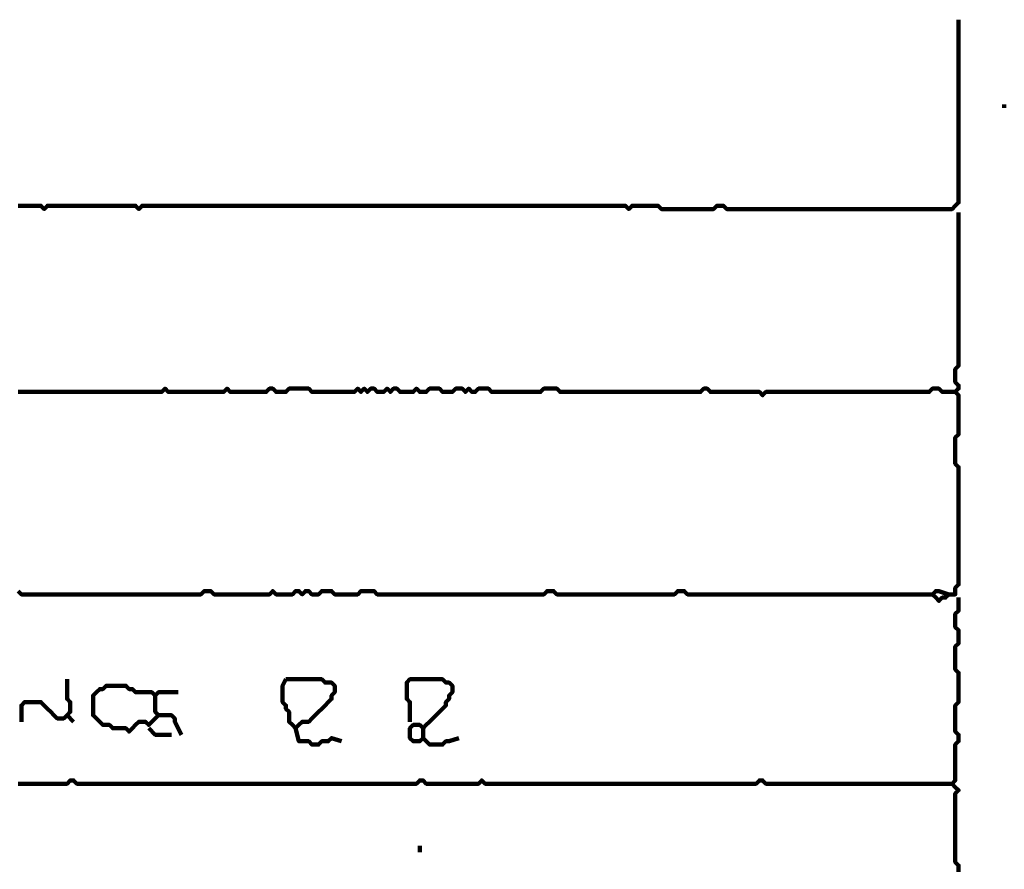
# Model space of a CAD drawing. Header units: metres. Extents: x 1959 to 4131, y 3282 to 4313.
# Tile 243 of 256: x 2411.11 to 2413.89, y 4302.93 to 4305.34. Entities that reach past the tile are written whole.
import ezdxf

# ---------------------------------------------------------------- set-up
doc = ezdxf.new("R2010")
doc.units = ezdxf.units.M
doc.layers.add('P', color=250, linetype='Continuous', lineweight=100)

msp = doc.modelspace()

# ---------------------------------------------------------------- linework, layer by layer
at = {"layer": 'P', "color": 0, "linetype": 'Continuous'}
for points in [[(2413.7645, 4305.3364), (2413.7645, 4305.2995), (2413.7645, 4305.2903), (2413.7645, 4305.281), (2413.7645, 4305.2718), (2413.7645, 4305.2626), (2413.7645, 4305.2534), (2413.7645, 4305.2441), (2413.7645, 4305.2349), (2413.7645, 4305.2257), (2413.7645, 4305.2164), (2413.7645, 4305.2072), (2413.7645, 4305.198), (2413.7645, 4305.1887), (2413.7645, 4305.1795), (2413.7645, 4305.1703), (2413.7645, 4305.161), (2413.7645, 4305.1518), (2413.7645, 4305.1426), (2413.7645, 4305.1334), (2413.7645, 4305.1241), (2413.7645, 4305.1149), (2413.7645, 4305.1057), (2413.7645, 4305.0964), (2413.7645, 4305.0872), (2413.7645, 4305.078), (2413.7645, 4305.0687), (2413.7645, 4305.0595), (2413.7645, 4305.0503), (2413.7645, 4305.041), (2413.7645, 4305.0318), (2413.7645, 4305.0226), (2413.7645, 4305.0134), (2413.7645, 4305.0041), (2413.7645, 4304.9949), (2413.7645, 4304.9857), (2413.7645, 4304.9764), (2413.7645, 4304.9672), (2413.7645, 4304.958), (2413.7645, 4304.9487), (2413.7645, 4304.9395), (2413.7645, 4304.9303), (2413.7645, 4304.921), (2413.7645, 4304.9118), (2413.7645, 4304.9026), (2413.7645, 4304.8934), (2413.7645, 4304.8841), (2413.7645, 4304.8749), (2413.7645, 4304.8657), (2413.7645, 4304.8564), (2413.7645, 4304.8472), (2413.7645, 4304.838), (2413.7645, 4304.8287), (2413.7645, 4304.8195), (2413.7553, 4304.8103), (2413.746, 4304.801), (2413.7368, 4304.801), (2413.7276, 4304.801), (2413.7183, 4304.801), (2413.7091, 4304.801), (2413.6999, 4304.801), (2413.6907, 4304.801), (2413.6814, 4304.801), (2413.6722, 4304.801), (2413.663, 4304.801), (2413.6537, 4304.801), (2413.6445, 4304.801), (2413.6353, 4304.801), (2413.626, 4304.801), (2413.6168, 4304.801), (2413.6076, 4304.801), (2413.5983, 4304.801), (2413.5891, 4304.801), (2413.5799, 4304.801), (2413.5707, 4304.801), (2413.5614, 4304.801), (2413.5522, 4304.801), (2413.543, 4304.801), (2413.5337, 4304.801), (2413.5245, 4304.801), (2413.5153, 4304.801), (2413.506, 4304.801), (2413.4968, 4304.801), (2413.4876, 4304.801), (2413.4783, 4304.801), (2413.4691, 4304.801), (2413.4599, 4304.801), (2413.4507, 4304.801), (2413.4414, 4304.801), (2413.4322, 4304.801), (2413.423, 4304.801), (2413.4137, 4304.801), (2413.4045, 4304.801), (2413.3953, 4304.801), (2413.386, 4304.801), (2413.3768, 4304.801), (2413.3676, 4304.801), (2413.3583, 4304.801), (2413.3491, 4304.801), (2413.3399, 4304.801), (2413.3307, 4304.801), (2413.3214, 4304.801), (2413.3122, 4304.801), (2413.303, 4304.801), (2413.2937, 4304.801), (2413.2845, 4304.801), (2413.2753, 4304.801), (2413.266, 4304.801), (2413.2568, 4304.801), (2413.2476, 4304.801), (2413.2383, 4304.801), (2413.2291, 4304.801), (2413.2199, 4304.801), (2413.2107, 4304.801), (2413.2014, 4304.801), (2413.1922, 4304.801), (2413.183, 4304.801), (2413.1737, 4304.801), (2413.1645, 4304.801), (2413.1553, 4304.801), (2413.146, 4304.801), (2413.1368, 4304.801), (2413.1276, 4304.801), (2413.1183, 4304.801), (2413.1091, 4304.801), (2413.0999, 4304.8103), (2413.0907, 4304.8103), (2413.0814, 4304.8103), (2413.0722, 4304.801), (2413.063, 4304.801), (2413.0537, 4304.801), (2413.0445, 4304.801), (2413.0353, 4304.801), (2413.026, 4304.801), (2413.0168, 4304.801), (2413.0076, 4304.801), (2412.9983, 4304.801), (2412.9891, 4304.801), (2412.9799, 4304.801), (2412.9707, 4304.801), (2412.9614, 4304.801), (2412.9522, 4304.801), (2412.943, 4304.801), (2412.9337, 4304.801), (2412.9245, 4304.801), (2412.9153, 4304.8103), (2412.906, 4304.8103), (2412.8968, 4304.8103), (2412.8876, 4304.8103), (2412.8783, 4304.8103), (2412.8691, 4304.8103), (2412.8599, 4304.8103), (2412.8507, 4304.8103), (2412.8414, 4304.8103), (2412.8322, 4304.801), (2412.823, 4304.8103), (2412.8137, 4304.8103), (2412.8045, 4304.8103), (2412.7953, 4304.8103), (2412.786, 4304.8103), (2412.7768, 4304.8103), (2412.7676, 4304.8103), (2412.7583, 4304.8103), (2412.7491, 4304.8103), (2412.7399, 4304.8103), (2412.7307, 4304.8103), (2412.7214, 4304.8103), (2412.7122, 4304.8103), (2412.703, 4304.8103), (2412.6937, 4304.8103), (2412.6845, 4304.8103), (2412.6753, 4304.8103), (2412.666, 4304.8103), (2412.6568, 4304.8103), (2412.6476, 4304.8103), (2412.6383, 4304.8103), (2412.6291, 4304.8103), (2412.6199, 4304.8103), (2412.6107, 4304.8103), (2412.6014, 4304.8103), (2412.5922, 4304.8103), (2412.583, 4304.8103), (2412.5737, 4304.8103), (2412.5645, 4304.8103), (2412.5553, 4304.8103), (2412.546, 4304.8103), (2412.5368, 4304.8103), (2412.5276, 4304.8103), (2412.5183, 4304.8103), (2412.5091, 4304.8103), (2412.4999, 4304.8103), (2412.4907, 4304.8103), (2412.4814, 4304.8103), (2412.4722, 4304.8103), (2412.463, 4304.8103), (2412.4537, 4304.8103), (2412.4445, 4304.8103), (2412.4353, 4304.8103), (2412.426, 4304.8103), (2412.4168, 4304.8103), (2412.4076, 4304.8103), (2412.3983, 4304.8103), (2412.3891, 4304.8103), (2412.3799, 4304.8103), (2412.3707, 4304.8103), (2412.3614, 4304.8103), (2412.3522, 4304.8103), (2412.343, 4304.8103), (2412.3337, 4304.8103), (2412.3245, 4304.8103), (2412.3153, 4304.8103), (2412.306, 4304.8103), (2412.2968, 4304.8103), (2412.2876, 4304.8103), (2412.2783, 4304.8103), (2412.2691, 4304.8103), (2412.2599, 4304.8103), (2412.2507, 4304.8103), (2412.2414, 4304.8103), (2412.2322, 4304.8103), (2412.223, 4304.8103), (2412.2137, 4304.8103), (2412.2045, 4304.8103), (2412.1953, 4304.8103), (2412.186, 4304.8103), (2412.1768, 4304.8103), (2412.1676, 4304.8103), (2412.1583, 4304.8103), (2412.1491, 4304.8103), (2412.1399, 4304.8103), (2412.1307, 4304.8103), (2412.1214, 4304.8103), (2412.1122, 4304.8103), (2412.103, 4304.8103), (2412.0937, 4304.8103), (2412.0845, 4304.8103), (2412.0753, 4304.8103), (2412.066, 4304.8103), (2412.0568, 4304.8103), (2412.0476, 4304.8103), (2412.0383, 4304.8103), (2412.0291, 4304.8103), (2412.0199, 4304.8103), (2412.0107, 4304.8103), (2412.0014, 4304.8103), (2411.9922, 4304.8103), (2411.983, 4304.8103), (2411.9737, 4304.8103), (2411.9645, 4304.8103), (2411.9553, 4304.8103), (2411.946, 4304.8103), (2411.9368, 4304.8103), (2411.9276, 4304.8103), (2411.9183, 4304.8103), (2411.9091, 4304.8103), (2411.8999, 4304.8103), (2411.8907, 4304.8103), (2411.8814, 4304.8103), (2411.8722, 4304.8103), (2411.863, 4304.8103), (2411.8537, 4304.8103), (2411.8445, 4304.8103), (2411.8353, 4304.8103), (2411.826, 4304.8103), (2411.8168, 4304.8103), (2411.8076, 4304.8103), (2411.7983, 4304.8103), (2411.7891, 4304.8103), (2411.7799, 4304.8103), (2411.7707, 4304.8103), (2411.7614, 4304.8103), (2411.7522, 4304.8103), (2411.743, 4304.8103), (2411.7337, 4304.8103), (2411.7245, 4304.8103), (2411.7153, 4304.8103), (2411.706, 4304.8103), (2411.6968, 4304.8103), (2411.6876, 4304.8103), (2411.6783, 4304.8103), (2411.6691, 4304.8103), (2411.6599, 4304.8103), (2411.6507, 4304.8103), (2411.6414, 4304.8103), (2411.6322, 4304.8103), (2411.623, 4304.8103), (2411.6137, 4304.8103), (2411.6045, 4304.8103), (2411.5953, 4304.8103), (2411.586, 4304.8103), (2411.5768, 4304.8103), (2411.5676, 4304.8103), (2411.5583, 4304.8103), (2411.5491, 4304.8103), (2411.5399, 4304.8103), (2411.5307, 4304.8103), (2411.5214, 4304.8103), (2411.5122, 4304.8103), (2411.503, 4304.8103), (2411.4937, 4304.8103), (2411.4845, 4304.8103), (2411.4753, 4304.8103), (2411.466, 4304.8103), (2411.4568, 4304.8103), (2411.4476, 4304.801), (2411.4383, 4304.8103), (2411.4291, 4304.8103), (2411.4199, 4304.8103), (2411.4107, 4304.8103), (2411.4014, 4304.8103), (2411.3922, 4304.8103), (2411.383, 4304.8103), (2411.3737, 4304.8103), (2411.3645, 4304.8103), (2411.3553, 4304.8103), (2411.346, 4304.8103), (2411.3368, 4304.8103), (2411.3276, 4304.8103), (2411.3183, 4304.8103), (2411.3091, 4304.8103), (2411.2999, 4304.8103), (2411.2907, 4304.8103), (2411.2814, 4304.8103), (2411.2722, 4304.8103), (2411.263, 4304.8103), (2411.2537, 4304.8103), (2411.2445, 4304.8103), (2411.2353, 4304.8103), (2411.226, 4304.8103), (2411.2168, 4304.8103), (2411.2076, 4304.8103), (2411.1983, 4304.8103), (2411.1891, 4304.8103), (2411.1799, 4304.801), (2411.1707, 4304.8103), (2411.1614, 4304.8103), (2411.1522, 4304.8103), (2411.143, 4304.8103), (2411.1337, 4304.8103), (2411.1245, 4304.8103), (2411.1153, 4304.8103), (2411.106, 4304.8103)], [(2413.8937, 4305.0964), (2413.8937, 4305.0872)], [(2413.7645, 4304.7918), (2413.7645, 4304.7549), (2413.7645, 4304.7457), (2413.7645, 4304.7364), (2413.7645, 4304.7272), (2413.7645, 4304.718), (2413.7645, 4304.7087), (2413.7645, 4304.6995), (2413.7645, 4304.6903), (2413.7645, 4304.681), (2413.7645, 4304.6718), (2413.7645, 4304.6626), (2413.7645, 4304.6534), (2413.7645, 4304.6441), (2413.7645, 4304.6349), (2413.7645, 4304.6257), (2413.7645, 4304.6164), (2413.7645, 4304.6072), (2413.7645, 4304.598), (2413.7645, 4304.5887), (2413.7645, 4304.5795), (2413.7645, 4304.5703), (2413.7645, 4304.561), (2413.7645, 4304.5518), (2413.7645, 4304.5426), (2413.7645, 4304.5334), (2413.7645, 4304.5241), (2413.7645, 4304.5149), (2413.7645, 4304.5057), (2413.7645, 4304.4964), (2413.7645, 4304.4872), (2413.7645, 4304.478), (2413.7645, 4304.4687), (2413.7645, 4304.4595), (2413.7645, 4304.4503), (2413.7645, 4304.441), (2413.7645, 4304.4318), (2413.7645, 4304.4226), (2413.7645, 4304.4134), (2413.7645, 4304.4041), (2413.7645, 4304.3949), (2413.7645, 4304.3857), (2413.7645, 4304.3764), (2413.7645, 4304.3672), (2413.7645, 4304.358), (2413.7553, 4304.3487), (2413.7553, 4304.3395), (2413.7553, 4304.3303), (2413.7553, 4304.321), (2413.7553, 4304.3118), (2413.7645, 4304.3026), (2413.7645, 4304.2934), (2413.7553, 4304.2841), (2413.7645, 4304.2749), (2413.7645, 4304.2657), (2413.7645, 4304.2564), (2413.7645, 4304.2472), (2413.7645, 4304.238), (2413.7645, 4304.2287), (2413.7645, 4304.2195), (2413.7645, 4304.2103), (2413.7645, 4304.201), (2413.7645, 4304.1918), (2413.7645, 4304.1826), (2413.7645, 4304.1734), (2413.7645, 4304.1641), (2413.7553, 4304.1549), (2413.7553, 4304.1457), (2413.7553, 4304.1364), (2413.7553, 4304.1272), (2413.7553, 4304.118), (2413.7553, 4304.1087), (2413.7553, 4304.0995), (2413.7553, 4304.0903), (2413.7553, 4304.081), (2413.7645, 4304.0718), (2413.7645, 4304.0626), (2413.7645, 4304.0534), (2413.7645, 4304.0441), (2413.7645, 4304.0349), (2413.7645, 4304.0257), (2413.7645, 4304.0164), (2413.7645, 4304.0072), (2413.7645, 4303.998), (2413.7645, 4303.9887), (2413.7645, 4303.9795), (2413.7645, 4303.9703), (2413.7645, 4303.961), (2413.7645, 4303.9518), (2413.7645, 4303.9426), (2413.7645, 4303.9334), (2413.7645, 4303.9241), (2413.7645, 4303.9149), (2413.7645, 4303.9057), (2413.7645, 4303.8964), (2413.7645, 4303.8872), (2413.7645, 4303.878), (2413.7645, 4303.8687), (2413.7645, 4303.8595), (2413.7645, 4303.8503), (2413.7645, 4303.841), (2413.7645, 4303.8318), (2413.7645, 4303.8226), (2413.7645, 4303.8134), (2413.7645, 4303.8041), (2413.7645, 4303.7949), (2413.7645, 4303.7857), (2413.7645, 4303.7764), (2413.7645, 4303.7672), (2413.7645, 4303.758), (2413.7645, 4303.7487), (2413.7645, 4303.7395), (2413.7553, 4303.7303), (2413.7553, 4303.721), (2413.7553, 4303.7118), (2413.746, 4303.7118), (2413.7368, 4303.7118), (2413.7276, 4303.7026), (2413.7183, 4303.7026), (2413.7091, 4303.6934), (2413.6999, 4303.7026), (2413.6907, 4303.7118), (2413.6999, 4303.721), (2413.7091, 4303.721), (2413.7368, 4303.7118)], [(2411.106, 4304.2841), (2411.1153, 4304.2841), (2411.1245, 4304.2841), (2411.1337, 4304.2841), (2411.143, 4304.2841), (2411.1522, 4304.2841), (2411.1614, 4304.2841), (2411.1707, 4304.2841), (2411.1799, 4304.2841), (2411.1891, 4304.2841), (2411.1983, 4304.2841), (2411.2076, 4304.2841), (2411.2168, 4304.2841), (2411.226, 4304.2841), (2411.2353, 4304.2841), (2411.2445, 4304.2841), (2411.2537, 4304.2841), (2411.263, 4304.2841), (2411.2722, 4304.2841), (2411.2814, 4304.2841), (2411.2907, 4304.2841), (2411.2999, 4304.2841), (2411.3091, 4304.2841), (2411.3183, 4304.2841), (2411.3276, 4304.2841), (2411.3368, 4304.2841), (2411.346, 4304.2841), (2411.3553, 4304.2841), (2411.3645, 4304.2841), (2411.3737, 4304.2841), (2411.383, 4304.2841), (2411.3922, 4304.2841), (2411.4014, 4304.2841), (2411.4107, 4304.2841), (2411.4199, 4304.2841), (2411.4291, 4304.2841), (2411.4383, 4304.2841), (2411.4476, 4304.2841), (2411.4568, 4304.2841), (2411.466, 4304.2841), (2411.4753, 4304.2841), (2411.4845, 4304.2841), (2411.4937, 4304.2841), (2411.503, 4304.2841), (2411.5122, 4304.2841), (2411.5214, 4304.2934), (2411.5307, 4304.2841), (2411.5399, 4304.2841), (2411.5491, 4304.2841), (2411.5583, 4304.2841), (2411.5676, 4304.2841), (2411.5768, 4304.2841), (2411.586, 4304.2841), (2411.5953, 4304.2841), (2411.6045, 4304.2841), (2411.6137, 4304.2841), (2411.623, 4304.2841), (2411.6322, 4304.2841), (2411.6414, 4304.2841), (2411.6507, 4304.2841), (2411.6599, 4304.2841), (2411.6691, 4304.2841), (2411.6783, 4304.2841), (2411.6876, 4304.2841), (2411.6968, 4304.2934), (2411.706, 4304.2841), (2411.7153, 4304.2841), (2411.7245, 4304.2841), (2411.7337, 4304.2841), (2411.743, 4304.2841), (2411.7522, 4304.2841), (2411.7614, 4304.2841), (2411.7707, 4304.2841), (2411.7799, 4304.2841), (2411.7891, 4304.2841), (2411.7983, 4304.2841), (2411.8076, 4304.2841), (2411.8168, 4304.2934), (2411.826, 4304.2934), (2411.8353, 4304.2841), (2411.8445, 4304.2841), (2411.8537, 4304.2841), (2411.863, 4304.2841), (2411.8722, 4304.2934), (2411.8814, 4304.2934), (2411.8907, 4304.2934), (2411.8999, 4304.2934), (2411.9091, 4304.2934), (2411.9183, 4304.2934), (2411.9276, 4304.2934), (2411.9368, 4304.2841), (2411.946, 4304.2841), (2411.9553, 4304.2841), (2411.9645, 4304.2841), (2411.9737, 4304.2841), (2411.983, 4304.2841), (2411.9922, 4304.2841), (2412.0014, 4304.2841), (2412.0107, 4304.2841), (2412.0199, 4304.2841), (2412.0291, 4304.2841), (2412.0383, 4304.2841), (2412.0476, 4304.2841), (2412.0568, 4304.2841), (2412.066, 4304.2934), (2412.0753, 4304.2841), (2412.0845, 4304.2934), (2412.0937, 4304.2841), (2412.103, 4304.2934), (2412.1122, 4304.2934), (2412.1214, 4304.2841), (2412.1307, 4304.2841), (2412.1399, 4304.2841), (2412.1491, 4304.2934), (2412.1583, 4304.2841), (2412.1676, 4304.2934), (2412.1768, 4304.2934), (2412.186, 4304.2841), (2412.1953, 4304.2841), (2412.2045, 4304.2841), (2412.2137, 4304.2841), (2412.223, 4304.2841), (2412.2322, 4304.2934), (2412.2414, 4304.2841), (2412.2507, 4304.2841), (2412.2599, 4304.2841), (2412.2691, 4304.2934), (2412.2783, 4304.2934), (2412.2876, 4304.2934), (2412.2968, 4304.2934), (2412.306, 4304.2841), (2412.3153, 4304.2841), (2412.3245, 4304.2841), (2412.3337, 4304.2841), (2412.343, 4304.2934), (2412.3522, 4304.2934), (2412.3614, 4304.2934), (2412.3707, 4304.2841), (2412.3799, 4304.2934), (2412.3891, 4304.2841), (2412.3983, 4304.2841), (2412.4076, 4304.2934), (2412.4168, 4304.2934), (2412.426, 4304.2934), (2412.4353, 4304.2934), (2412.4445, 4304.2841), (2412.4537, 4304.2841), (2412.463, 4304.2841), (2412.4722, 4304.2841), (2412.4814, 4304.2841), (2412.4907, 4304.2841), (2412.4999, 4304.2841), (2412.5091, 4304.2841), (2412.5183, 4304.2841), (2412.5276, 4304.2841), (2412.5368, 4304.2841), (2412.546, 4304.2841), (2412.5553, 4304.2841), (2412.5645, 4304.2841), (2412.5737, 4304.2841), (2412.583, 4304.2841), (2412.5922, 4304.2934), (2412.6014, 4304.2934), (2412.6107, 4304.2934), (2412.6199, 4304.2934), (2412.6291, 4304.2934), (2412.6383, 4304.2841), (2412.6476, 4304.2841), (2412.6568, 4304.2841), (2412.666, 4304.2841), (2412.6753, 4304.2841), (2412.6845, 4304.2841), (2412.6937, 4304.2841), (2412.703, 4304.2841), (2412.7122, 4304.2841), (2412.7214, 4304.2841), (2412.7307, 4304.2841), (2412.7399, 4304.2841), (2412.7491, 4304.2841), (2412.7583, 4304.2841), (2412.7676, 4304.2841), (2412.7768, 4304.2841), (2412.786, 4304.2841), (2412.7953, 4304.2841), (2412.8045, 4304.2841), (2412.8137, 4304.2841), (2412.823, 4304.2841), (2412.8322, 4304.2841), (2412.8414, 4304.2841), (2412.8507, 4304.2841), (2412.8599, 4304.2841), (2412.8691, 4304.2841), (2412.8783, 4304.2841), (2412.8876, 4304.2841), (2412.8968, 4304.2841), (2412.906, 4304.2841), (2412.9153, 4304.2841), (2412.9245, 4304.2841), (2412.9337, 4304.2841), (2412.943, 4304.2841), (2412.9522, 4304.2841), (2412.9614, 4304.2841), (2412.9707, 4304.2841), (2412.9799, 4304.2841), (2412.9891, 4304.2841), (2412.9983, 4304.2841), (2413.0076, 4304.2841), (2413.0168, 4304.2841), (2413.026, 4304.2841), (2413.0353, 4304.2841), (2413.0445, 4304.2934), (2413.0537, 4304.2934), (2413.063, 4304.2841), (2413.0722, 4304.2841), (2413.0814, 4304.2841), (2413.0907, 4304.2841), (2413.0999, 4304.2841), (2413.1091, 4304.2841), (2413.1183, 4304.2841), (2413.1276, 4304.2841), (2413.1368, 4304.2841), (2413.146, 4304.2841), (2413.1553, 4304.2841), (2413.1645, 4304.2841), (2413.1737, 4304.2841), (2413.183, 4304.2841), (2413.1922, 4304.2841), (2413.2014, 4304.2841), (2413.2107, 4304.2749), (2413.2199, 4304.2841), (2413.2291, 4304.2841), (2413.2383, 4304.2841), (2413.2476, 4304.2841), (2413.2568, 4304.2841), (2413.266, 4304.2841), (2413.2753, 4304.2841), (2413.2845, 4304.2841), (2413.2937, 4304.2841), (2413.303, 4304.2841), (2413.3122, 4304.2841), (2413.3214, 4304.2841), (2413.3307, 4304.2841), (2413.3399, 4304.2841), (2413.3491, 4304.2841), (2413.3583, 4304.2841), (2413.3676, 4304.2841), (2413.3768, 4304.2841), (2413.386, 4304.2841), (2413.3953, 4304.2841), (2413.4045, 4304.2841), (2413.4137, 4304.2841), (2413.423, 4304.2841), (2413.4322, 4304.2841), (2413.4414, 4304.2841), (2413.4507, 4304.2841), (2413.4599, 4304.2841), (2413.4691, 4304.2841), (2413.4783, 4304.2841), (2413.4876, 4304.2841), (2413.4968, 4304.2841), (2413.506, 4304.2841), (2413.5153, 4304.2841), (2413.5245, 4304.2841), (2413.5337, 4304.2841), (2413.543, 4304.2841), (2413.5522, 4304.2841), (2413.5614, 4304.2841), (2413.5707, 4304.2841), (2413.5799, 4304.2841), (2413.5891, 4304.2841), (2413.5983, 4304.2841), (2413.6076, 4304.2841), (2413.6168, 4304.2841), (2413.626, 4304.2841), (2413.6353, 4304.2841), (2413.6445, 4304.2841), (2413.6537, 4304.2841), (2413.663, 4304.2841), (2413.6722, 4304.2841), (2413.6814, 4304.2841), (2413.6907, 4304.2934), (2413.6999, 4304.2934), (2413.7091, 4304.2934), (2413.7183, 4304.2841), (2413.7553, 4304.2841)], [(2411.106, 4303.721), (2411.1153, 4303.7118), (2411.1245, 4303.7118), (2411.1337, 4303.7118), (2411.143, 4303.7118), (2411.1522, 4303.7118), (2411.1614, 4303.7118), (2411.1707, 4303.7118), (2411.1799, 4303.7118), (2411.1891, 4303.7118), (2411.1983, 4303.7118), (2411.2076, 4303.7118), (2411.2168, 4303.7118), (2411.226, 4303.7118), (2411.2353, 4303.7118), (2411.2445, 4303.7118), (2411.2537, 4303.7118), (2411.263, 4303.7118), (2411.2722, 4303.7118), (2411.2814, 4303.7118), (2411.2907, 4303.7118), (2411.2999, 4303.7118), (2411.3091, 4303.7118), (2411.3183, 4303.7118), (2411.3276, 4303.7118), (2411.3368, 4303.7118), (2411.346, 4303.7118), (2411.3553, 4303.7118), (2411.3645, 4303.7118), (2411.3737, 4303.7118), (2411.383, 4303.7118), (2411.3922, 4303.7118), (2411.4014, 4303.7118), (2411.4107, 4303.7118), (2411.4199, 4303.7118), (2411.4291, 4303.7118), (2411.4383, 4303.7118), (2411.4476, 4303.7118), (2411.4568, 4303.7118), (2411.466, 4303.7118), (2411.4753, 4303.7118), (2411.4845, 4303.7118), (2411.4937, 4303.7118), (2411.503, 4303.7118), (2411.5122, 4303.7118), (2411.5214, 4303.7118), (2411.5307, 4303.7118), (2411.5399, 4303.7118), (2411.5491, 4303.7118), (2411.5583, 4303.7118), (2411.5676, 4303.7118), (2411.5768, 4303.7118), (2411.586, 4303.7118), (2411.5953, 4303.7118), (2411.6045, 4303.7118), (2411.6137, 4303.7118), (2411.623, 4303.7118), (2411.6322, 4303.721), (2411.6414, 4303.721), (2411.6507, 4303.721), (2411.6599, 4303.7118), (2411.6691, 4303.7118), (2411.6783, 4303.7118), (2411.6876, 4303.7118), (2411.6968, 4303.7118), (2411.706, 4303.7118), (2411.7153, 4303.7118), (2411.7245, 4303.7118), (2411.7337, 4303.7118), (2411.743, 4303.7118), (2411.7522, 4303.7118), (2411.7614, 4303.7118), (2411.7707, 4303.7118), (2411.7799, 4303.7118), (2411.7891, 4303.7118), (2411.7983, 4303.7118), (2411.8076, 4303.7118), (2411.8168, 4303.7118), (2411.826, 4303.721), (2411.8353, 4303.7118), (2411.8445, 4303.7118), (2411.8537, 4303.7118), (2411.863, 4303.7118), (2411.8722, 4303.7118), (2411.8814, 4303.7118), (2411.8907, 4303.721), (2411.8999, 4303.721), (2411.9091, 4303.7118), (2411.9183, 4303.721), (2411.9276, 4303.721), (2411.9368, 4303.7118), (2411.946, 4303.7118), (2411.9553, 4303.7118), (2411.9645, 4303.721), (2411.9737, 4303.721), (2411.983, 4303.721), (2411.9922, 4303.721), (2412.0014, 4303.7118), (2412.0107, 4303.7118), (2412.0199, 4303.7118), (2412.0291, 4303.7118), (2412.0383, 4303.7118), (2412.0476, 4303.7118), (2412.0568, 4303.7118), (2412.066, 4303.7118), (2412.0753, 4303.721), (2412.0845, 4303.721), (2412.0937, 4303.721), (2412.103, 4303.721), (2412.1122, 4303.721), (2412.1214, 4303.7118), (2412.1307, 4303.7118), (2412.1399, 4303.7118), (2412.1491, 4303.7118), (2412.1583, 4303.7118), (2412.1676, 4303.7118), (2412.1768, 4303.7118), (2412.186, 4303.7118), (2412.1953, 4303.7118), (2412.2045, 4303.7118), (2412.2137, 4303.7118), (2412.223, 4303.7118), (2412.2322, 4303.7118), (2412.2414, 4303.7118), (2412.2507, 4303.7118), (2412.2599, 4303.7118), (2412.2691, 4303.7118), (2412.2783, 4303.7118), (2412.2876, 4303.7118), (2412.2968, 4303.7118), (2412.306, 4303.7118), (2412.3153, 4303.7118), (2412.3245, 4303.7118), (2412.3337, 4303.7118), (2412.343, 4303.7118), (2412.3522, 4303.7118), (2412.3614, 4303.7118), (2412.3707, 4303.7118), (2412.3799, 4303.7118), (2412.3891, 4303.7118), (2412.3983, 4303.7118), (2412.4076, 4303.7118), (2412.4168, 4303.7118), (2412.426, 4303.7118), (2412.4353, 4303.7118), (2412.4445, 4303.7118), (2412.4537, 4303.7118), (2412.463, 4303.7118), (2412.4722, 4303.7118), (2412.4814, 4303.7118), (2412.4907, 4303.7118), (2412.4999, 4303.7118), (2412.5091, 4303.7118), (2412.5183, 4303.7118), (2412.5276, 4303.7118), (2412.5368, 4303.7118), (2412.546, 4303.7118), (2412.5553, 4303.7118), (2412.5645, 4303.7118), (2412.5737, 4303.7118), (2412.583, 4303.7118), (2412.5922, 4303.7118), (2412.6014, 4303.721), (2412.6107, 4303.721), (2412.6199, 4303.721), (2412.6291, 4303.7118), (2412.6383, 4303.7118), (2412.6476, 4303.7118), (2412.6568, 4303.7118), (2412.666, 4303.7118), (2412.6753, 4303.7118), (2412.6845, 4303.7118), (2412.6937, 4303.7118), (2412.703, 4303.7118), (2412.7122, 4303.7118), (2412.7214, 4303.7118), (2412.7307, 4303.7118), (2412.7399, 4303.7118), (2412.7491, 4303.7118), (2412.7583, 4303.7118), (2412.7676, 4303.7118), (2412.7768, 4303.7118), (2412.786, 4303.7118), (2412.7953, 4303.7118), (2412.8045, 4303.7118), (2412.8137, 4303.7118), (2412.823, 4303.7118), (2412.8322, 4303.7118), (2412.8414, 4303.7118), (2412.8507, 4303.7118), (2412.8599, 4303.7118), (2412.8691, 4303.7118), (2412.8783, 4303.7118), (2412.8876, 4303.7118), (2412.8968, 4303.7118), (2412.906, 4303.7118), (2412.9153, 4303.7118), (2412.9245, 4303.7118), (2412.9337, 4303.7118), (2412.943, 4303.7118), (2412.9522, 4303.7118), (2412.9614, 4303.7118), (2412.9707, 4303.721), (2412.9799, 4303.721), (2412.9891, 4303.721), (2412.9983, 4303.7118), (2413.0076, 4303.7118), (2413.0168, 4303.7118), (2413.026, 4303.7118), (2413.0353, 4303.7118), (2413.0445, 4303.7118), (2413.0537, 4303.7118), (2413.063, 4303.7118), (2413.0722, 4303.7118), (2413.0814, 4303.7118), (2413.0907, 4303.7118), (2413.0999, 4303.7118), (2413.1091, 4303.7118), (2413.1183, 4303.7118), (2413.1276, 4303.7118), (2413.1368, 4303.7118), (2413.146, 4303.7118), (2413.1553, 4303.7118), (2413.1645, 4303.7118), (2413.1737, 4303.7118), (2413.183, 4303.7118), (2413.1922, 4303.7118), (2413.2014, 4303.7118), (2413.2107, 4303.7118), (2413.2199, 4303.7118), (2413.2291, 4303.7118), (2413.2383, 4303.7118), (2413.2476, 4303.7118), (2413.2568, 4303.7118), (2413.266, 4303.7118), (2413.2753, 4303.7118), (2413.2845, 4303.7118), (2413.2937, 4303.7118), (2413.303, 4303.7118), (2413.3122, 4303.7118), (2413.3214, 4303.7118), (2413.3307, 4303.7118), (2413.3399, 4303.7118), (2413.3491, 4303.7118), (2413.3583, 4303.7118), (2413.3676, 4303.7118), (2413.3768, 4303.7118), (2413.386, 4303.7118), (2413.3953, 4303.7118), (2413.4045, 4303.7118), (2413.4137, 4303.7118), (2413.423, 4303.7118), (2413.4322, 4303.7118), (2413.4414, 4303.7118), (2413.4507, 4303.7118), (2413.4599, 4303.7118), (2413.4691, 4303.7118), (2413.4783, 4303.7118), (2413.4876, 4303.7118), (2413.4968, 4303.7118), (2413.506, 4303.7118), (2413.5153, 4303.7118), (2413.5245, 4303.7118), (2413.5337, 4303.7118), (2413.543, 4303.7118), (2413.5522, 4303.7118), (2413.5614, 4303.7118), (2413.5707, 4303.7118), (2413.5799, 4303.7118), (2413.5891, 4303.7118), (2413.5983, 4303.7118), (2413.6076, 4303.7118), (2413.6168, 4303.7118), (2413.626, 4303.7118), (2413.6353, 4303.7118), (2413.6445, 4303.7118), (2413.6537, 4303.7118), (2413.663, 4303.7118), (2413.6907, 4303.7118)], [(2413.7645, 4303.7026), (2413.7645, 4303.6657), (2413.7553, 4303.6564), (2413.7553, 4303.6472), (2413.7553, 4303.638), (2413.7553, 4303.6287), (2413.7553, 4303.6195), (2413.7645, 4303.6103), (2413.7645, 4303.601), (2413.7645, 4303.5918), (2413.7645, 4303.5826), (2413.7645, 4303.5734), (2413.7553, 4303.5641), (2413.7553, 4303.5549), (2413.7553, 4303.5457), (2413.7553, 4303.5364), (2413.7553, 4303.5272), (2413.7553, 4303.518), (2413.7553, 4303.5087), (2413.7553, 4303.4995), (2413.7645, 4303.4903), (2413.7645, 4303.481), (2413.7645, 4303.4718), (2413.7645, 4303.4626), (2413.7645, 4303.4534), (2413.7645, 4303.4441), (2413.7645, 4303.4349), (2413.7645, 4303.4257), (2413.7645, 4303.4164), (2413.7645, 4303.4072), (2413.7553, 4303.398), (2413.7553, 4303.3887), (2413.7553, 4303.3795), (2413.7553, 4303.3703), (2413.7553, 4303.361), (2413.7553, 4303.3518), (2413.7553, 4303.3426), (2413.7553, 4303.3334), (2413.7553, 4303.3241), (2413.7645, 4303.3149), (2413.7645, 4303.3057), (2413.7645, 4303.2964), (2413.7553, 4303.2872), (2413.7553, 4303.278), (2413.7553, 4303.2687), (2413.7553, 4303.2595), (2413.7553, 4303.2503), (2413.7553, 4303.241), (2413.7553, 4303.2318), (2413.7553, 4303.2226), (2413.7553, 4303.2134), (2413.7553, 4303.2041), (2413.7553, 4303.1949), (2413.7553, 4303.1857), (2413.746, 4303.1764), (2413.7553, 4303.1672), (2413.7645, 4303.158), (2413.7553, 4303.1487), (2413.7553, 4303.1395), (2413.7553, 4303.1303), (2413.7553, 4303.121), (2413.7553, 4303.1118), (2413.7553, 4303.1026), (2413.7553, 4303.0934), (2413.7553, 4303.0841), (2413.7553, 4303.0749), (2413.7553, 4303.0657), (2413.7553, 4303.0564), (2413.7553, 4303.0472), (2413.7553, 4303.038), (2413.7553, 4303.0287), (2413.7553, 4303.0195), (2413.7553, 4303.0103), (2413.7553, 4303.001), (2413.7553, 4302.9918), (2413.7553, 4302.9826), (2413.7553, 4302.9734), (2413.7553, 4302.9641), (2413.7553, 4302.9549), (2413.7645, 4302.9457), (2413.7645, 4302.9364), (2413.7645, 4302.9272)], [(2411.2445, 4303.4718), (2411.2445, 4303.4349), (2411.2445, 4303.4257), (2411.2445, 4303.4164), (2411.2537, 4303.4072), (2411.2537, 4303.398), (2411.2537, 4303.3887), (2411.2537, 4303.3795), (2411.2445, 4303.3703), (2411.2353, 4303.361), (2411.226, 4303.361), (2411.2168, 4303.361), (2411.2076, 4303.3703), (2411.1983, 4303.3795), (2411.1891, 4303.3887), (2411.1799, 4303.398), (2411.1707, 4303.4072), (2411.1614, 4303.4072), (2411.1522, 4303.4072), (2411.143, 4303.4072), (2411.1337, 4303.4072), (2411.1245, 4303.4072), (2411.1153, 4303.398), (2411.1153, 4303.3887), (2411.1153, 4303.3518)], [(2411.4937, 4303.4257), (2411.4937, 4303.3887), (2411.4937, 4303.3795), (2411.503, 4303.3703), (2411.4937, 4303.361), (2411.4845, 4303.3518), (2411.4753, 4303.3426), (2411.466, 4303.3518), (2411.4568, 4303.3518), (2411.4476, 4303.3518), (2411.4383, 4303.3426), (2411.4291, 4303.3334), (2411.4199, 4303.3241), (2411.4107, 4303.3334), (2411.4014, 4303.3334), (2411.3922, 4303.3334), (2411.383, 4303.3334), (2411.3737, 4303.3334), (2411.3645, 4303.3426), (2411.3553, 4303.3426), (2411.346, 4303.3426), (2411.3368, 4303.3518), (2411.3276, 4303.361), (2411.3183, 4303.3703), (2411.3183, 4303.3795), (2411.3183, 4303.3887), (2411.3183, 4303.398), (2411.3183, 4303.4072), (2411.3183, 4303.4164), (2411.3183, 4303.4257), (2411.3276, 4303.4349), (2411.3368, 4303.4441), (2411.346, 4303.4441), (2411.3553, 4303.4534), (2411.3645, 4303.4534), (2411.3737, 4303.4534), (2411.383, 4303.4534), (2411.3922, 4303.4534), (2411.4014, 4303.4534), (2411.4107, 4303.4534), (2411.4199, 4303.4441), (2411.4291, 4303.4441), (2411.4383, 4303.4349), (2411.4476, 4303.4349), (2411.4568, 4303.4349), (2411.466, 4303.4349), (2411.4753, 4303.4349), (2411.4845, 4303.4349), (2411.4937, 4303.4257), (2411.503, 4303.4349), (2411.5122, 4303.4349), (2411.5214, 4303.4349), (2411.5583, 4303.4349)], [(2411.863, 4303.4718), (2411.8722, 4303.4718), (2411.8814, 4303.4718), (2411.8907, 4303.4718), (2411.8999, 4303.4718), (2411.9091, 4303.4718), (2411.9183, 4303.4718), (2411.9276, 4303.4718), (2411.9368, 4303.4718), (2411.946, 4303.4718), (2411.9553, 4303.4718), (2411.9645, 4303.4718), (2411.9737, 4303.4626), (2411.983, 4303.4626), (2411.9922, 4303.4626), (2412.0014, 4303.4534), (2412.0014, 4303.4441), (2412.0014, 4303.4349), (2411.9922, 4303.4257), (2411.9922, 4303.4164), (2411.983, 4303.4072), (2411.9737, 4303.398), (2411.9645, 4303.3887), (2411.9553, 4303.3795), (2411.946, 4303.3703), (2411.9368, 4303.361), (2411.9276, 4303.3518), (2411.9183, 4303.3518), (2411.9091, 4303.3518), (2411.8999, 4303.3426), (2411.8907, 4303.3334), (2411.8814, 4303.3426), (2411.8722, 4303.3518), (2411.8722, 4303.361), (2411.8722, 4303.3703), (2411.8722, 4303.3795), (2411.863, 4303.3887), (2411.863, 4303.398), (2411.8537, 4303.4072), (2411.8537, 4303.4164), (2411.8537, 4303.4257), (2411.8537, 4303.4349), (2411.8537, 4303.4441), (2411.8537, 4303.4534), (2411.863, 4303.4718)], [(2412.2137, 4303.3518), (2412.2137, 4303.3887), (2412.2137, 4303.398), (2412.2137, 4303.4072), (2412.2045, 4303.4164), (2412.2045, 4303.4257), (2412.2045, 4303.4349), (2412.2045, 4303.4441), (2412.2045, 4303.4534), (2412.2045, 4303.4626), (2412.2137, 4303.4718), (2412.223, 4303.4718), (2412.2322, 4303.4718), (2412.2414, 4303.4718), (2412.2507, 4303.4718), (2412.2599, 4303.4718), (2412.2691, 4303.4718), (2412.2783, 4303.4718), (2412.2876, 4303.4718), (2412.2968, 4303.4718), (2412.306, 4303.4718), (2412.3153, 4303.4626), (2412.3245, 4303.4626), (2412.3337, 4303.4534), (2412.3337, 4303.4441), (2412.3337, 4303.4349), (2412.3245, 4303.4257), (2412.3245, 4303.4164), (2412.3153, 4303.4072), (2412.3153, 4303.398), (2412.306, 4303.3887), (2412.2968, 4303.3795), (2412.2876, 4303.3703), (2412.2783, 4303.361), (2412.2691, 4303.3518), (2412.2599, 4303.3426), (2412.2507, 4303.3334), (2412.2414, 4303.3426), (2412.2322, 4303.3426), (2412.223, 4303.3426), (2412.2137, 4303.3334), (2412.2137, 4303.3241), (2412.2137, 4303.3149), (2412.2137, 4303.3057), (2412.223, 4303.2964), (2412.2322, 4303.2964), (2412.2414, 4303.2964), (2412.2507, 4303.3057), (2412.2599, 4303.2964), (2412.2691, 4303.2872), (2412.2783, 4303.2872), (2412.2876, 4303.2872), (2412.2968, 4303.2872), (2412.306, 4303.2872), (2412.3153, 4303.2964), (2412.3245, 4303.2964), (2412.3522, 4303.3057)], [(2411.2445, 4303.3703), (2411.263, 4303.3518)], [(2411.503, 4303.3703), (2411.5399, 4303.3703), (2411.5491, 4303.361), (2411.5491, 4303.3518), (2411.5676, 4303.3149)], [(2411.4753, 4303.3334), (2411.4937, 4303.3149), (2411.503, 4303.3149), (2411.5122, 4303.3149), (2411.5399, 4303.3149)], [(2411.8907, 4303.3334), (2411.8999, 4303.2964), (2411.9091, 4303.2964), (2411.9183, 4303.2964), (2411.9276, 4303.2964), (2411.9368, 4303.2872), (2411.946, 4303.2872), (2411.9553, 4303.2872), (2411.9645, 4303.2964), (2411.9737, 4303.2964), (2411.983, 4303.2964), (2411.9922, 4303.3057), (2412.0199, 4303.2964)], [(2412.2507, 4303.3334), (2412.2507, 4303.3057)], [(2411.106, 4303.1764), (2411.1153, 4303.1764), (2411.1245, 4303.1764), (2411.1337, 4303.1764), (2411.143, 4303.1764), (2411.1522, 4303.1764), (2411.1614, 4303.1764), (2411.1707, 4303.1764), (2411.1799, 4303.1764), (2411.1891, 4303.1764), (2411.1983, 4303.1764), (2411.2076, 4303.1764), (2411.2168, 4303.1764), (2411.226, 4303.1764), (2411.2353, 4303.1764), (2411.2445, 4303.1764), (2411.2537, 4303.1857), (2411.263, 4303.1857), (2411.2722, 4303.1764), (2411.2814, 4303.1764), (2411.2907, 4303.1764), (2411.2999, 4303.1764), (2411.3091, 4303.1764), (2411.3183, 4303.1764), (2411.3276, 4303.1764), (2411.3368, 4303.1764), (2411.346, 4303.1764), (2411.3553, 4303.1764), (2411.3645, 4303.1764), (2411.3737, 4303.1764), (2411.383, 4303.1764), (2411.3922, 4303.1764), (2411.4014, 4303.1764), (2411.4107, 4303.1764), (2411.4199, 4303.1764), (2411.4291, 4303.1764), (2411.4383, 4303.1764), (2411.4476, 4303.1764), (2411.4568, 4303.1764), (2411.466, 4303.1764), (2411.4753, 4303.1764), (2411.4845, 4303.1764), (2411.4937, 4303.1764), (2411.503, 4303.1764), (2411.5122, 4303.1764), (2411.5214, 4303.1764), (2411.5307, 4303.1764), (2411.5399, 4303.1764), (2411.5491, 4303.1764), (2411.5583, 4303.1764), (2411.5676, 4303.1764), (2411.5768, 4303.1764), (2411.586, 4303.1764), (2411.5953, 4303.1764), (2411.6045, 4303.1764), (2411.6137, 4303.1764), (2411.623, 4303.1764), (2411.6322, 4303.1764), (2411.6414, 4303.1764), (2411.6507, 4303.1764), (2411.6599, 4303.1764), (2411.6691, 4303.1764), (2411.6783, 4303.1764), (2411.6876, 4303.1764), (2411.6968, 4303.1764), (2411.706, 4303.1764), (2411.7153, 4303.1764), (2411.7245, 4303.1764), (2411.7337, 4303.1764), (2411.743, 4303.1764), (2411.7522, 4303.1764), (2411.7614, 4303.1764), (2411.7707, 4303.1764), (2411.7799, 4303.1764), (2411.7891, 4303.1764), (2411.7983, 4303.1764), (2411.8076, 4303.1764), (2411.8168, 4303.1764), (2411.826, 4303.1764), (2411.8353, 4303.1764), (2411.8445, 4303.1764), (2411.8537, 4303.1764), (2411.863, 4303.1764), (2411.8722, 4303.1764), (2411.8814, 4303.1764), (2411.8907, 4303.1764), (2411.8999, 4303.1764), (2411.9091, 4303.1764), (2411.9183, 4303.1764), (2411.9276, 4303.1764), (2411.9368, 4303.1764), (2411.946, 4303.1764), (2411.9553, 4303.1764), (2411.9645, 4303.1764), (2411.9737, 4303.1764), (2411.983, 4303.1764), (2411.9922, 4303.1764), (2412.0014, 4303.1764), (2412.0107, 4303.1764), (2412.0199, 4303.1764), (2412.0291, 4303.1764), (2412.0383, 4303.1764), (2412.0476, 4303.1764), (2412.0568, 4303.1764), (2412.066, 4303.1764), (2412.0753, 4303.1764), (2412.0845, 4303.1764), (2412.0937, 4303.1764), (2412.103, 4303.1764), (2412.1122, 4303.1764), (2412.1214, 4303.1764), (2412.1307, 4303.1764), (2412.1399, 4303.1764), (2412.1491, 4303.1764), (2412.1583, 4303.1764), (2412.1676, 4303.1764), (2412.1768, 4303.1764), (2412.186, 4303.1764), (2412.1953, 4303.1764), (2412.2045, 4303.1764), (2412.2137, 4303.1764), (2412.223, 4303.1764), (2412.2322, 4303.1764), (2412.2414, 4303.1857), (2412.2507, 4303.1857), (2412.2599, 4303.1764), (2412.2691, 4303.1764), (2412.2783, 4303.1764), (2412.2876, 4303.1764), (2412.2968, 4303.1764), (2412.306, 4303.1764), (2412.3153, 4303.1764), (2412.3245, 4303.1764), (2412.3337, 4303.1764), (2412.343, 4303.1764), (2412.3522, 4303.1764), (2412.3614, 4303.1764), (2412.3707, 4303.1764), (2412.3799, 4303.1764), (2412.3891, 4303.1764), (2412.3983, 4303.1764), (2412.4076, 4303.1764), (2412.4168, 4303.1857), (2412.426, 4303.1764), (2412.4353, 4303.1764), (2412.4445, 4303.1764), (2412.4537, 4303.1764), (2412.463, 4303.1764), (2412.4722, 4303.1764), (2412.4814, 4303.1764), (2412.4907, 4303.1764), (2412.4999, 4303.1764), (2412.5091, 4303.1764), (2412.5183, 4303.1764), (2412.5276, 4303.1764), (2412.5368, 4303.1764), (2412.546, 4303.1764), (2412.5553, 4303.1764), (2412.5645, 4303.1764), (2412.5737, 4303.1764), (2412.583, 4303.1764), (2412.5922, 4303.1764), (2412.6014, 4303.1764), (2412.6107, 4303.1764), (2412.6199, 4303.1764), (2412.6291, 4303.1764), (2412.6383, 4303.1764), (2412.6476, 4303.1764), (2412.6568, 4303.1764), (2412.666, 4303.1764), (2412.6753, 4303.1764), (2412.6845, 4303.1764), (2412.6937, 4303.1764), (2412.703, 4303.1764), (2412.7122, 4303.1764), (2412.7214, 4303.1764), (2412.7307, 4303.1764), (2412.7399, 4303.1764), (2412.7491, 4303.1764), (2412.7583, 4303.1764), (2412.7676, 4303.1764), (2412.7768, 4303.1764), (2412.786, 4303.1764), (2412.7953, 4303.1764), (2412.8045, 4303.1764), (2412.8137, 4303.1764), (2412.823, 4303.1764), (2412.8322, 4303.1764), (2412.8414, 4303.1764), (2412.8507, 4303.1764), (2412.8599, 4303.1764), (2412.8691, 4303.1764), (2412.8783, 4303.1764), (2412.8876, 4303.1764), (2412.8968, 4303.1764), (2412.906, 4303.1764), (2412.9153, 4303.1764), (2412.9245, 4303.1764), (2412.9337, 4303.1764), (2412.943, 4303.1764), (2412.9522, 4303.1764), (2412.9614, 4303.1764), (2412.9707, 4303.1764), (2412.9799, 4303.1764), (2412.9891, 4303.1764), (2412.9983, 4303.1764), (2413.0076, 4303.1764), (2413.0168, 4303.1764), (2413.026, 4303.1764), (2413.0353, 4303.1764), (2413.0445, 4303.1764), (2413.0537, 4303.1764), (2413.063, 4303.1764), (2413.0722, 4303.1764), (2413.0814, 4303.1764), (2413.0907, 4303.1764), (2413.0999, 4303.1764), (2413.1091, 4303.1764), (2413.1183, 4303.1764), (2413.1276, 4303.1764), (2413.1368, 4303.1764), (2413.146, 4303.1764), (2413.1553, 4303.1764), (2413.1645, 4303.1764), (2413.1737, 4303.1764), (2413.183, 4303.1764), (2413.1922, 4303.1764), (2413.2014, 4303.1857), (2413.2107, 4303.1857), (2413.2199, 4303.1764), (2413.2291, 4303.1764), (2413.2383, 4303.1764), (2413.2476, 4303.1764), (2413.2568, 4303.1764), (2413.266, 4303.1764), (2413.2753, 4303.1764), (2413.2845, 4303.1764), (2413.2937, 4303.1764), (2413.303, 4303.1764), (2413.3122, 4303.1764), (2413.3214, 4303.1764), (2413.3307, 4303.1764), (2413.3399, 4303.1764), (2413.3491, 4303.1764), (2413.3583, 4303.1764), (2413.3676, 4303.1764), (2413.3768, 4303.1764), (2413.386, 4303.1764), (2413.3953, 4303.1764), (2413.4045, 4303.1764), (2413.4137, 4303.1764), (2413.423, 4303.1764), (2413.4322, 4303.1764), (2413.4414, 4303.1764), (2413.4507, 4303.1764), (2413.4599, 4303.1764), (2413.4691, 4303.1764), (2413.4783, 4303.1764), (2413.4876, 4303.1764), (2413.4968, 4303.1764), (2413.506, 4303.1764), (2413.5153, 4303.1764), (2413.5245, 4303.1764), (2413.5337, 4303.1764), (2413.543, 4303.1764), (2413.5522, 4303.1764), (2413.5614, 4303.1764), (2413.5707, 4303.1764), (2413.5799, 4303.1764), (2413.5891, 4303.1764), (2413.5983, 4303.1764), (2413.6076, 4303.1764), (2413.6168, 4303.1764), (2413.626, 4303.1764), (2413.6353, 4303.1764), (2413.6445, 4303.1764), (2413.6537, 4303.1764), (2413.663, 4303.1764), (2413.6722, 4303.1764), (2413.6814, 4303.1764), (2413.6907, 4303.1764), (2413.6999, 4303.1764), (2413.7091, 4303.1764), (2413.746, 4303.1764)], [(2412.2414, 4303.001), (2412.2414, 4302.9826)]]:
    msp.add_lwpolyline(points, dxfattribs=at)

doc.saveas('drawing.dxf')
